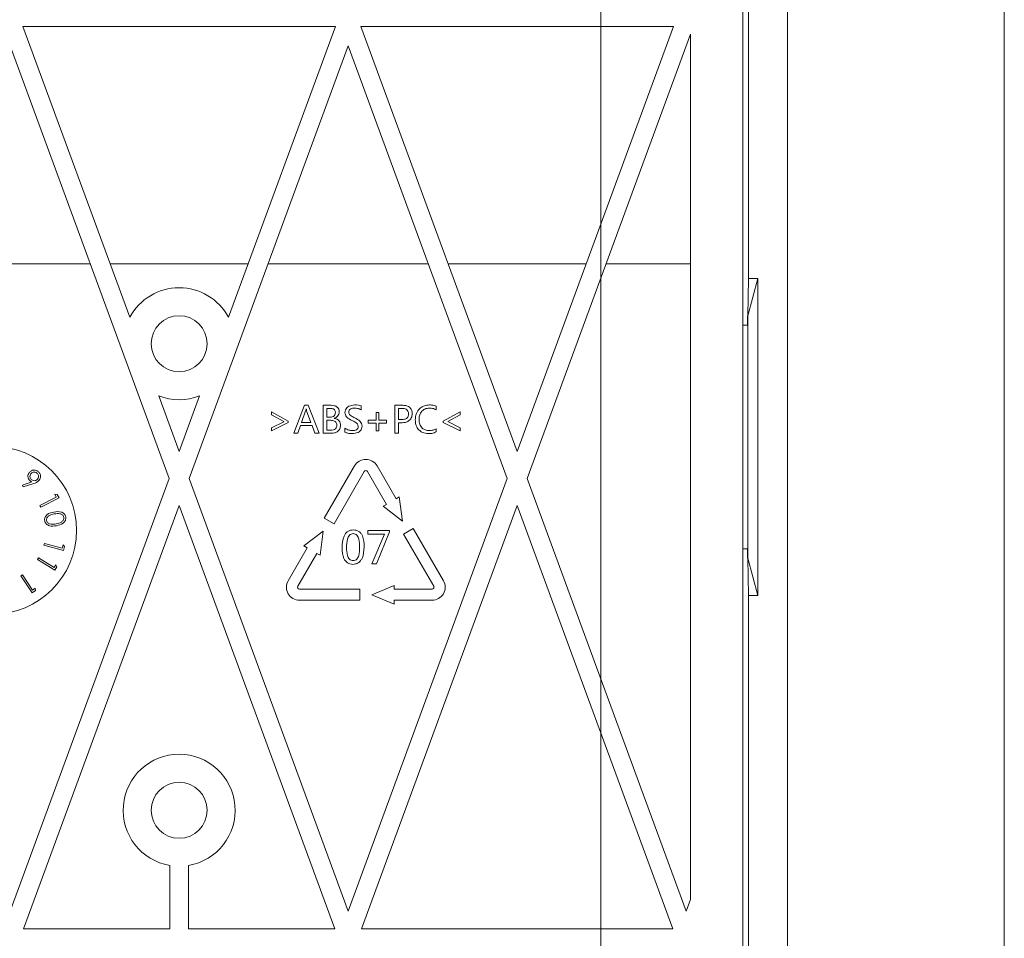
# Model space of a CAD drawing. Header units: millimetres. Extents: x -420 to 420, y -297 to 297.
# Tile 84 of 141: x 123 to 172, y -33 to 12. Entities that reach past the tile are written whole.
import ezdxf

# ---------------------------------------------------------------- set-up
doc = ezdxf.new("R2010")
doc.units = ezdxf.units.MM
doc.header["$MEASUREMENT"] = 0
doc.layers.add('layer 1', color=7, linetype='Continuous')

msp = doc.modelspace()

# ---------------------------------------------------------------- linework, layer by layer
at = {"layer": 'layer 1', "color": 7, "lineweight": 9}
for points in [[(151.9814, -132.7737), (151.9814, -132.7737), (151.9814, 34.4367), (151.9814, 34.4367)], [(161.2249, -136.4711), (161.2249, -136.4711), (161.2249, 25.2903), (161.2249, 25.2903)], [(159.0065, -135.0846), (159.0065, -135.0846), (159.0065, 23.9037), (159.0065, 23.9037)], [(159.2838, -0.5915), (159.2838, -0.5915), (159.2838, 24.2735), (159.2838, 24.2735)], [(171.9592, 21.5929), (171.9592, 21.5929), (171.9592, -133.6981), (171.9592, -133.6981)], [(138.8294, 11.8872), (138.8294, 11.8872), (123.353, 11.8872), (123.353, 11.8872)], [(123.353, 11.8872), (123.353, 11.8872), (128.6473, -2.5164), (128.6473, -2.5164)], [(138.8294, 11.8872), (138.8294, 11.8872), (133.5351, -2.5164), (133.5351, -2.5164)], [(155.5712, 11.8872), (155.5712, 11.8872), (140.0948, 11.8872), (140.0948, 11.8872)], [(147.8331, -9.1653), (147.8331, -9.1653), (140.0948, 11.8872), (140.0948, 11.8872)], [(147.8331, -9.1653), (147.8331, -9.1653), (155.5712, 11.8872), (155.5712, 11.8872)], [(148.3254, -10.5048), (148.3254, -10.5048), (156.4183, 11.5126), (156.4183, 11.5126)], [(156.4183, -31.3558), (156.4183, -31.3558), (156.4183, 11.5126), (156.4183, 11.5126)], [(122.7202, 10.9294), (122.7202, 10.9294), (130.5988, -10.5048), (130.5988, -10.5048)], [(139.4622, 10.9294), (139.4622, 10.9294), (131.5836, -10.5048), (131.5836, -10.5048)], [(147.3406, -10.5048), (147.3406, -10.5048), (139.4622, 10.9294), (139.4622, 10.9294)], [(126.6894, 0.1313), (126.6894, 0.1313), (118.7512, 0.1313), (118.7512, 0.1313)], [(134.5082, 0.1313), (134.5082, 0.1313), (127.6742, 0.1313), (127.6742, 0.1313)], [(143.4312, 0.1313), (143.4312, 0.1313), (135.4931, 0.1313), (135.4931, 0.1313)], [(151.2501, 0.1313), (151.2501, 0.1313), (144.416, 0.1313), (144.416, 0.1313)], [(156.4183, 0.1313), (156.4183, 0.1313), (152.2349, 0.1313), (152.2349, 0.1313)], [(159.2646, -2.4402), (159.2646, -2.4402), (159.2838, -0.5915), (159.2838, -0.5915)], [(159.746, -0.5915), (159.746, -0.5915), (159.2646, -2.4402), (159.2646, -2.4402)], [(159.2838, -0.5915), (159.2838, -0.5915), (159.746, -0.5915), (159.746, -0.5915)], [(159.746, -16.3055), (159.746, -16.3055), (159.746, -0.5915), (159.746, -0.5915)], [(159.2646, -2.9024), (159.2646, -2.9024), (159.0065, -2.9024), (159.0065, -2.9024)], [(159.2452, -2.4402), (159.2452, -2.4402), (159.2646, -2.4402), (159.2646, -2.4402)], [(159.2452, -2.9024), (159.2452, -2.9024), (159.2452, -2.4402), (159.2452, -2.4402)], [(159.2646, -2.4402), (159.2646, -2.4402), (159.2646, -14.4568), (159.2646, -14.4568)], [(130.0777, -6.4079), (130.7291, -6.6638), (131.4533, -6.6638), (132.1046, -6.4079)], [(130.0777, -6.4079), (130.0777, -6.4079), (131.0911, -9.1653), (131.0911, -9.1653)], [(132.1046, -6.4079), (132.1046, -6.4079), (131.0911, -9.1653), (131.0911, -9.1653)], [(135.6679, -7.3528), (135.6679, -7.3528), (135.6679, -7.1984), (135.6679, -7.1984)], [(135.6679, -7.1984), (135.6679, -7.1984), (136.4963, -7.6549), (136.4963, -7.6549)], [(136.767, -8.2637), (136.767, -8.2637), (137.2911, -6.8771), (137.2911, -6.8771)], [(137.3558, -7.1435), (137.3558, -7.1435), (137.1489, -7.7225), (137.1489, -7.7225)], [(137.2911, -6.8771), (137.2911, -6.8771), (137.4771, -6.8771), (137.4771, -6.8771)], [(137.3824, -7.0463), (137.3824, -7.0463), (137.378, -7.0463), (137.378, -7.0463)], [(137.6126, -7.7225), (137.6126, -7.7225), (137.4039, -7.1435), (137.4039, -7.1435)], [(137.4771, -6.8771), (137.4771, -6.8771), (138.0182, -8.2637), (138.0182, -8.2637)], [(138.2212, -8.2637), (138.2212, -8.2637), (138.2212, -6.8771), (138.2212, -6.8771)], [(138.2212, -6.8771), (138.2212, -6.8771), (138.6216, -6.8771), (138.6216, -6.8771)], [(138.5789, -7.0293), (138.5789, -7.0293), (138.4072, -7.0293), (138.4072, -7.0293)], [(138.4072, -7.0293), (138.4072, -7.0293), (138.4072, -7.4689), (138.4072, -7.4689)], [(140.098, -6.8982), (140.098, -6.8982), (140.098, -7.1012), (140.098, -7.1012)], [(140.8419, -7.2323), (140.8419, -7.2323), (140.9772, -7.2323), (140.9772, -7.2323)], [(140.8419, -7.6211), (140.8419, -7.6211), (140.8419, -7.2323), (140.8419, -7.2323)], [(140.9772, -7.2323), (140.9772, -7.2323), (140.9772, -7.6211), (140.9772, -7.6211)], [(141.772, -8.2637), (141.772, -8.2637), (141.772, -6.8771), (141.772, -6.8771)], [(141.772, -6.8771), (141.772, -6.8771), (142.1641, -6.8771), (142.1641, -6.8771)], [(142.1373, -7.0293), (142.1373, -7.0293), (141.958, -7.0293), (141.958, -7.0293)], [(141.958, -7.0293), (141.958, -7.0293), (141.958, -7.5874), (141.958, -7.5874)], [(143.8179, -6.9152), (143.8179, -6.9152), (143.8179, -7.1012), (143.8179, -7.1012)], [(144.1731, -7.6549), (144.1731, -7.6549), (145.0015, -7.1984), (145.0015, -7.1984)], [(145.0015, -7.1984), (145.0015, -7.1984), (145.0015, -7.3528), (145.0015, -7.3528)], [(136.2765, -7.6835), (136.2765, -7.6835), (135.6679, -7.3528), (135.6679, -7.3528)], [(135.6679, -7.9919), (135.6679, -7.9919), (136.2765, -7.6898), (136.2765, -7.6898)], [(136.4963, -7.7225), (136.4963, -7.7225), (135.6679, -8.1453), (135.6679, -8.1453)], [(136.2765, -7.6898), (136.2765, -7.6898), (136.2765, -7.6835), (136.2765, -7.6835)], [(136.4963, -7.6549), (136.4963, -7.6549), (136.4963, -7.7225), (136.4963, -7.7225)], [(137.1489, -7.7225), (137.1489, -7.7225), (137.6126, -7.7225), (137.6126, -7.7225)], [(138.4072, -7.4689), (138.4072, -7.4689), (138.5636, -7.4689), (138.5636, -7.4689)], [(138.5857, -7.6211), (138.5857, -7.6211), (138.4072, -7.6211), (138.4072, -7.6211)], [(138.4072, -7.6211), (138.4072, -7.6211), (138.4072, -8.1115), (138.4072, -8.1115)], [(138.7754, -7.5223), (138.7754, -7.5223), (138.7754, -7.526), (138.7754, -7.526)], [(140.4531, -7.7564), (140.4531, -7.7564), (140.4531, -7.6211), (140.4531, -7.6211)], [(140.4531, -7.6211), (140.4531, -7.6211), (140.8419, -7.6211), (140.8419, -7.6211)], [(140.8419, -7.7564), (140.8419, -7.7564), (140.4531, -7.7564), (140.4531, -7.7564)], [(140.8419, -8.1453), (140.8419, -8.1453), (140.8419, -7.7564), (140.8419, -7.7564)], [(140.9772, -7.6211), (140.9772, -7.6211), (141.3662, -7.6211), (141.3662, -7.6211)], [(141.3662, -7.7564), (141.3662, -7.7564), (140.9772, -7.7564), (140.9772, -7.7564)], [(140.9772, -7.7564), (140.9772, -7.7564), (140.9772, -8.1453), (140.9772, -8.1453)], [(141.3662, -7.6211), (141.3662, -7.6211), (141.3662, -7.7564), (141.3662, -7.7564)], [(141.958, -7.5874), (141.958, -7.5874), (142.1205, -7.5874), (142.1205, -7.5874)], [(141.958, -7.7396), (141.958, -7.7396), (141.958, -8.2637), (141.958, -8.2637)], [(142.1349, -7.7396), (142.1349, -7.7396), (141.958, -7.7396), (141.958, -7.7396)], [(144.1731, -7.7225), (144.1731, -7.7225), (144.1731, -7.6549), (144.1731, -7.6549)], [(145.0015, -8.1453), (145.0015, -8.1453), (144.1731, -7.7225), (144.1731, -7.7225)], [(145.0015, -7.3528), (145.0015, -7.3528), (144.3929, -7.6824), (144.3929, -7.6824)], [(144.3929, -7.6824), (144.3929, -7.6824), (144.3929, -7.6869), (144.3929, -7.6869)], [(144.3929, -7.6869), (144.3929, -7.6869), (145.0015, -7.9919), (145.0015, -7.9919)], [(135.6679, -8.1453), (135.6679, -8.1453), (135.6679, -7.9919), (135.6679, -7.9919)], [(136.9698, -8.2637), (136.9698, -8.2637), (136.767, -8.2637), (136.767, -8.2637)], [(137.1022, -7.8747), (137.1022, -7.8747), (136.9698, -8.2637), (136.9698, -8.2637)], [(137.6751, -7.8747), (137.6751, -7.8747), (137.1022, -7.8747), (137.1022, -7.8747)], [(137.8152, -8.2637), (137.8152, -8.2637), (137.6751, -7.8747), (137.6751, -7.8747)], [(138.0182, -8.2637), (138.0182, -8.2637), (137.8152, -8.2637), (137.8152, -8.2637)], [(138.6331, -8.2637), (138.6331, -8.2637), (138.2212, -8.2637), (138.2212, -8.2637)], [(138.4072, -8.1115), (138.4072, -8.1115), (138.6142, -8.1115), (138.6142, -8.1115)], [(139.3032, -8.2088), (139.3032, -8.2088), (139.3032, -8.0058), (139.3032, -8.0058)], [(140.9772, -8.1453), (140.9772, -8.1453), (140.8419, -8.1453), (140.8419, -8.1453)], [(141.958, -8.2637), (141.958, -8.2637), (141.772, -8.2637), (141.772, -8.2637)], [(143.8179, -8.0396), (143.8179, -8.0396), (143.8179, -8.1917), (143.8179, -8.1917)], [(145.0015, -7.9919), (145.0015, -7.9919), (145.0015, -8.1453), (145.0015, -8.1453)], [(139.7743, -9.8813), (139.7743, -9.8813), (138.28, -12.4695), (138.28, -12.4695)], [(138.7604, -12.7468), (138.7604, -12.7468), (140.2546, -10.1586), (140.2546, -10.1586)], [(140.4147, -10.1586), (140.4147, -10.1586), (141.3544, -11.7862), (141.3544, -11.7862)], [(141.8347, -11.5089), (141.8347, -11.5089), (140.8951, -9.8813), (140.8951, -9.8813)], [(130.5988, -10.5048), (130.5988, -10.5048), (122.7202, -31.9391), (122.7202, -31.9391)], [(123.3328, -10.83), (123.3328, -10.83), (123.8011, -10.6714), (123.8011, -10.6714)], [(131.5836, -10.5048), (131.5836, -10.5048), (139.4622, -31.9391), (139.4622, -31.9391)], [(139.4622, -31.9391), (139.4622, -31.9391), (147.3406, -10.5048), (147.3406, -10.5048)], [(156.2041, -31.9391), (156.2041, -31.9391), (148.3254, -10.5048), (148.3254, -10.5048)], [(123.3654, -10.923), (123.3654, -10.923), (123.3328, -10.83), (123.3328, -10.83)], [(123.8867, -10.7513), (123.8867, -10.7513), (123.3654, -10.923), (123.3654, -10.923)], [(124.1956, -11.8361), (124.1956, -11.8361), (125.0065, -11.4212), (125.0065, -11.4212)], [(125.1401, -11.4654), (125.1401, -11.4654), (124.2413, -11.9254), (124.2413, -11.9254)], [(125.0065, -11.4212), (125.0065, -11.4212), (124.9344, -11.28), (124.9344, -11.28)], [(124.9344, -11.28), (124.9344, -11.28), (125.0499, -11.2889), (125.0499, -11.2889)], [(125.0499, -11.2889), (125.0499, -11.2889), (125.1401, -11.4654), (125.1401, -11.4654)], [(141.9948, -11.4164), (141.9948, -11.4164), (141.8347, -11.5089), (141.8347, -11.5089)], [(142.1491, -12.6081), (142.1491, -12.6081), (141.9948, -11.4164), (141.9948, -11.4164)], [(131.0911, -11.8446), (131.0911, -11.8446), (123.3826, -32.8166), (123.3826, -32.8166)], [(124.2413, -11.9254), (124.2413, -11.9254), (124.1956, -11.8361), (124.1956, -11.8361)], [(131.0911, -11.8446), (131.0911, -11.8446), (138.7998, -32.8166), (138.7998, -32.8166)], [(140.1244, -32.8166), (140.1244, -32.8166), (147.8331, -11.8446), (147.8331, -11.8446)], [(141.3544, -11.7862), (141.3544, -11.7862), (141.1943, -11.8786), (141.1943, -11.8786)], [(141.1943, -11.8786), (141.1943, -11.8786), (142.1491, -12.6081), (142.1491, -12.6081)], [(155.5417, -32.8166), (155.5417, -32.8166), (147.8331, -11.8446), (147.8331, -11.8446)], [(138.28, -12.4695), (138.28, -12.4695), (138.7604, -12.7468), (138.7604, -12.7468)], [(138.2267, -13.1165), (138.2267, -13.1165), (137.2719, -13.846), (137.2719, -13.846)], [(138.0724, -14.3082), (138.0724, -14.3082), (138.2267, -13.1165), (138.2267, -13.1165)], [(140.4361, -13.2529), (140.4361, -13.2529), (140.4361, -13.0703), (140.4361, -13.0703)], [(140.4361, -13.0703), (140.4361, -13.0703), (141.5115, -13.0703), (141.5115, -13.0703)], [(141.5115, -13.1407), (141.5115, -13.1407), (140.8622, -14.7341), (140.8622, -14.7341)], [(141.5115, -13.0703), (141.5115, -13.0703), (141.5115, -13.1407), (141.5115, -13.1407)], [(142.6828, -12.9778), (142.6828, -12.9778), (142.2025, -13.2552), (142.2025, -13.2552)], [(144.1771, -15.566), (144.1771, -15.566), (142.6828, -12.9778), (142.6828, -12.9778)], [(141.268, -13.2529), (141.268, -13.2529), (140.4361, -13.2529), (140.4361, -13.2529)], [(140.6391, -14.7341), (140.6391, -14.7341), (141.268, -13.2529), (141.268, -13.2529)], [(142.2025, -13.2552), (142.2025, -13.2552), (143.6969, -15.8433), (143.6969, -15.8433)], [(124.3946, -13.812), (124.3946, -13.812), (124.4201, -13.7153), (124.4201, -13.7153)], [(125.3685, -14.0693), (125.3685, -14.0693), (124.3946, -13.812), (124.3946, -13.812)], [(124.4201, -13.7153), (124.4201, -13.7153), (125.2986, -13.9475), (125.2986, -13.9475)], [(125.2986, -13.9475), (125.2986, -13.9475), (125.3391, -13.7946), (125.3391, -13.7946)], [(125.3391, -13.7946), (125.3391, -13.7946), (125.4189, -13.8782), (125.4189, -13.8782)], [(125.4189, -13.8782), (125.4189, -13.8782), (125.3685, -14.0693), (125.3685, -14.0693)], [(137.432, -13.9384), (137.432, -13.9384), (136.4923, -15.566), (136.4923, -15.566)], [(137.2719, -13.846), (137.2719, -13.846), (137.432, -13.9384), (137.432, -13.9384)], [(159.2646, -13.9946), (159.2646, -13.9946), (159.0065, -13.9946), (159.0065, -13.9946)], [(159.2452, -14.4568), (159.2452, -14.4568), (159.2452, -13.9946), (159.2452, -13.9946)], [(124.0727, -14.5156), (124.0727, -14.5156), (124.125, -14.4302), (124.125, -14.4302)], [(124.934, -15.0434), (124.934, -15.0434), (124.0727, -14.5156), (124.0727, -14.5156)], [(124.125, -14.4302), (124.125, -14.4302), (124.902, -14.906), (124.902, -14.906)], [(136.9726, -15.8433), (136.9726, -15.8433), (137.9123, -14.2157), (137.9123, -14.2157)], [(137.9123, -14.2157), (137.9123, -14.2157), (138.0724, -14.3082), (138.0724, -14.3082)], [(159.2646, -14.4568), (159.2646, -14.4568), (159.2452, -14.4568), (159.2452, -14.4568)], [(159.2838, -16.3055), (159.2838, -16.3055), (159.2646, -14.4568), (159.2646, -14.4568)], [(159.2646, -14.4568), (159.2646, -14.4568), (159.746, -16.3055), (159.746, -16.3055)], [(124.902, -14.906), (124.902, -14.906), (124.9848, -14.7709), (124.9848, -14.7709)], [(125.0377, -14.8741), (125.0377, -14.8741), (124.934, -15.0434), (124.934, -15.0434)], [(124.9848, -14.7709), (124.9848, -14.7709), (125.0377, -14.8741), (125.0377, -14.8741)], [(140.8622, -14.7341), (140.8622, -14.7341), (140.6391, -14.7341), (140.6391, -14.7341)], [(123.2504, -15.322), (123.2504, -15.322), (123.3341, -15.2669), (123.3341, -15.2669)], [(123.8059, -16.1646), (123.8059, -16.1646), (123.2504, -15.322), (123.2504, -15.322)], [(123.3341, -15.2669), (123.3341, -15.2669), (123.8353, -16.0271), (123.8353, -16.0271)], [(123.9716, -16.0556), (123.9716, -16.0556), (123.8059, -16.1646), (123.8059, -16.1646)], [(123.8353, -16.0271), (123.8353, -16.0271), (123.9677, -15.9397), (123.9677, -15.9397)], [(123.9677, -15.9397), (123.9677, -15.9397), (123.9716, -16.0556), (123.9716, -16.0556)], [(140.0412, -15.982), (140.0412, -15.982), (137.0526, -15.982), (137.0526, -15.982)], [(140.0412, -16.5366), (140.0412, -16.5366), (140.0412, -15.982), (140.0412, -15.982)], [(141.7374, -15.7971), (141.7374, -15.7971), (140.6282, -16.2593), (140.6282, -16.2593)], [(141.7374, -15.982), (141.7374, -15.982), (141.7374, -15.7971), (141.7374, -15.7971)], [(143.6168, -15.982), (143.6168, -15.982), (141.7374, -15.982), (141.7374, -15.982)], [(137.0526, -16.5366), (137.0526, -16.5366), (140.0412, -16.5366), (140.0412, -16.5366)], [(140.6282, -16.2593), (140.6282, -16.2593), (141.7374, -16.7215), (141.7374, -16.7215)], [(141.7374, -16.5366), (141.7374, -16.5366), (143.6168, -16.5366), (143.6168, -16.5366)], [(141.7374, -16.7215), (141.7374, -16.7215), (141.7374, -16.5366), (141.7374, -16.5366)], [(159.2838, -94.8753), (159.2838, -94.8753), (159.2838, -16.3055), (159.2838, -16.3055)], [(159.746, -16.3055), (159.746, -16.3055), (159.2838, -16.3055), (159.2838, -16.3055)], [(130.6289, -32.8166), (130.6289, -32.8166), (130.6289, -29.6698), (130.6289, -29.6698)], [(131.5533, -32.8166), (131.5533, -32.8166), (131.5533, -29.6698), (131.5533, -29.6698)], [(156.4183, -31.3558), (156.4183, -31.3558), (156.2041, -31.9391), (156.2041, -31.9391)], [(130.6289, -32.8166), (130.6289, -32.8166), (123.3826, -32.8166), (123.3826, -32.8166)], [(138.7998, -32.8166), (138.7998, -32.8166), (131.5533, -32.8166), (131.5533, -32.8166)], [(155.5417, -32.8166), (155.5417, -32.8166), (140.1244, -32.8166), (140.1244, -32.8166)]]:
    msp.add_open_spline(points, degree=3, dxfattribs=at)
for points, knots in [([(133.5351, -2.5164), (133.0522, -1.6157), (132.1131, -1.0537), (131.0911, -1.0537), (131.0911, -1.0537), (130.0693, -1.0537), (129.1302, -1.6157), (128.6473, -2.5164)], [0, 0, 0, 0, 0.3333333, 0.3333333, 0.3333333, 0.3333333, 1, 1, 1, 1]), ([(132.4776, -3.8268), (132.4776, -3.061), (131.857, -2.4402), (131.0911, -2.4402), (131.0911, -2.4402), (130.3254, -2.4402), (129.7046, -3.061), (129.7046, -3.8268), (129.7046, -3.8268), (129.7046, -4.5925), (130.3254, -5.2133), (131.0911, -5.2133), (131.0911, -5.2133), (131.857, -5.2133), (132.4776, -4.5925), (132.4776, -3.8268)], [0, 0, 0, 0, 0.2, 0.2, 0.2, 0.2, 0.4, 0.4, 0.4, 0.4, 0.6, 0.6, 0.6, 0.6, 1, 1, 1, 1]), ([(137.378, -7.0463), (137.3752, -7.0648), (137.3723, -7.0831), (137.3678, -7.1012), (137.3678, -7.1012), (137.3645, -7.1154), (137.3602, -7.1295), (137.3558, -7.1435)], [0, 0, 0, 0, 0.3333333, 0.3333333, 0.3333333, 0.3333333, 1, 1, 1, 1]), ([(137.4039, -7.1435), (137.3991, -7.1254), (137.3943, -7.1075), (137.3904, -7.0894), (137.3904, -7.0894), (137.3874, -7.0751), (137.385, -7.0607), (137.3824, -7.0463)], [0, 0, 0, 0, 0.3333333, 0.3333333, 0.3333333, 0.3333333, 1, 1, 1, 1]), ([(138.5636, -7.4689), (138.6016, -7.4665), (138.6399, -7.4643), (138.676, -7.4526), (138.676, -7.4526), (138.7116, -7.4412), (138.7455, -7.4205), (138.7715, -7.3926), (138.7715, -7.3926), (138.7921, -7.3706), (138.8078, -7.3441), (138.8166, -7.316), (138.8166, -7.316), (138.8257, -7.2877), (138.8277, -7.2578), (138.8298, -7.2278)], [0, 0, 0, 0, 0.2, 0.2, 0.2, 0.2, 0.4, 0.4, 0.4, 0.4, 0.6, 0.6, 0.6, 0.6, 1, 1, 1, 1]), ([(138.8298, -7.2278), (138.8285, -7.2049), (138.8272, -7.1822), (138.8211, -7.1602), (138.8211, -7.1602), (138.815, -7.1385), (138.8041, -7.1177), (138.7893, -7.1005), (138.7893, -7.1005), (138.7745, -7.0831), (138.7556, -7.0692), (138.7355, -7.0592), (138.7355, -7.0592), (138.6882, -7.0354), (138.6334, -7.0324), (138.5789, -7.0293)], [0, 0, 0, 0, 0.2, 0.2, 0.2, 0.2, 0.4, 0.4, 0.4, 0.4, 0.6, 0.6, 0.6, 0.6, 1, 1, 1, 1]), ([(138.6216, -6.8771), (138.675, -6.8803), (138.7283, -6.8836), (138.7793, -6.898), (138.7793, -6.898), (138.8301, -6.9123), (138.8784, -6.9376), (138.9187, -6.9731), (138.9187, -6.9731), (138.9503, -7.0012), (138.9769, -7.0354), (138.9923, -7.0735), (138.9923, -7.0735), (139.0076, -7.1115), (139.0117, -7.1537), (139.0158, -7.1959)], [0, 0, 0, 0, 0.2, 0.2, 0.2, 0.2, 0.4, 0.4, 0.4, 0.4, 0.6, 0.6, 0.6, 0.6, 1, 1, 1, 1]), ([(139.0158, -7.1959), (139.0121, -7.2363), (139.0084, -7.2768), (138.9958, -7.3153), (138.9958, -7.3153), (138.9832, -7.3539), (138.9618, -7.3905), (138.9342, -7.4197), (138.9342, -7.4197), (138.8913, -7.4656), (138.8333, -7.494), (138.7754, -7.5223)], [0, 0, 0, 0, 0.25, 0.25, 0.25, 0.25, 0.5, 0.5, 0.5, 0.5, 1, 1, 1, 1]), ([(139.3032, -7.2323), (139.3071, -7.1892), (139.311, -7.1459), (139.3256, -7.1062), (139.3256, -7.1062), (139.3404, -7.0666), (139.3657, -7.0302), (139.3962, -6.9997), (139.3962, -6.9997), (139.4267, -6.9688), (139.4624, -6.9439), (139.5003, -6.925), (139.5003, -6.925), (139.5894, -6.8808), (139.6915, -6.8705), (139.7937, -6.8603)], [0, 0, 0, 0, 0.2, 0.2, 0.2, 0.2, 0.4, 0.4, 0.4, 0.4, 0.6, 0.6, 0.6, 0.6, 1, 1, 1, 1]), ([(139.6423, -7.6257), (139.5482, -7.5789), (139.4541, -7.5323), (139.3862, -7.4549), (139.3862, -7.4549), (139.3596, -7.4243), (139.3369, -7.3892), (139.3237, -7.3513), (139.3237, -7.3513), (139.3106, -7.3134), (139.3069, -7.2729), (139.3032, -7.2323)], [0, 0, 0, 0, 0.25, 0.25, 0.25, 0.25, 0.5, 0.5, 0.5, 0.5, 1, 1, 1, 1]), ([(139.7789, -7.0125), (139.7122, -7.018), (139.6454, -7.0237), (139.5879, -7.0548), (139.5879, -7.0548), (139.5593, -7.0705), (139.5328, -7.0923), (139.5149, -7.1201), (139.5149, -7.1201), (139.506, -7.1339), (139.4992, -7.1493), (139.4953, -7.1652), (139.4953, -7.1652), (139.4914, -7.1811), (139.4903, -7.1975), (139.4892, -7.214)], [0, 0, 0, 0, 0.2, 0.2, 0.2, 0.2, 0.4, 0.4, 0.4, 0.4, 0.6, 0.6, 0.6, 0.6, 1, 1, 1, 1]), ([(139.4892, -7.214), (139.496, -7.255), (139.5029, -7.2959), (139.524, -7.3278), (139.524, -7.3278), (139.5452, -7.3602), (139.5813, -7.3833), (139.6168, -7.4046), (139.6168, -7.4046), (139.673, -7.438), (139.7284, -7.4667), (139.7839, -7.4953)], [0, 0, 0, 0, 0.25, 0.25, 0.25, 0.25, 0.5, 0.5, 0.5, 0.5, 1, 1, 1, 1]), ([(140.098, -7.1012), (140.042, -7.0714), (139.986, -7.0417), (139.9259, -7.0272), (139.9259, -7.0272), (139.8785, -7.016), (139.8286, -7.0141), (139.7789, -7.0125)], [0, 0, 0, 0, 0.3333333, 0.3333333, 0.3333333, 0.3333333, 1, 1, 1, 1]), ([(139.7937, -6.8603), (139.8514, -6.8603), (139.9092, -6.8605), (139.966, -6.8688), (139.966, -6.8688), (140.0104, -6.8753), (140.0542, -6.8867), (140.098, -6.8982)], [0, 0, 0, 0, 0.3333333, 0.3333333, 0.3333333, 0.3333333, 1, 1, 1, 1]), ([(142.1205, -7.5874), (142.1671, -7.585), (142.2136, -7.5828), (142.2582, -7.57), (142.2582, -7.57), (142.3026, -7.5573), (142.3451, -7.5342), (142.3774, -7.5007), (142.3774, -7.5007), (142.4029, -7.4744), (142.422, -7.4419), (142.4329, -7.4073), (142.4329, -7.4073), (142.4436, -7.3726), (142.446, -7.336), (142.4482, -7.2994)], [0, 0, 0, 0, 0.2, 0.2, 0.2, 0.2, 0.4, 0.4, 0.4, 0.4, 0.6, 0.6, 0.6, 0.6, 1, 1, 1, 1]), ([(142.6342, -7.2922), (142.6263, -7.3633), (142.6183, -7.4343), (142.5887, -7.4968), (142.5887, -7.4968), (142.5593, -7.5593), (142.5085, -7.6129), (142.4501, -7.6538), (142.4501, -7.6538), (142.4039, -7.6859), (142.353, -7.7098), (142.2998, -7.7227), (142.2998, -7.7227), (142.2464, -7.7359), (142.1907, -7.7377), (142.1349, -7.7396)], [0, 0, 0, 0, 0.2, 0.2, 0.2, 0.2, 0.4, 0.4, 0.4, 0.4, 0.6, 0.6, 0.6, 0.6, 1, 1, 1, 1]), ([(142.4482, -7.2994), (142.4453, -7.2548), (142.4421, -7.2103), (142.4244, -7.1703), (142.4244, -7.1703), (142.4066, -7.1308), (142.3748, -7.0958), (142.3379, -7.0735), (142.3379, -7.0735), (142.2795, -7.038), (142.2083, -7.0337), (142.1373, -7.0293)], [0, 0, 0, 0, 0.25, 0.25, 0.25, 0.25, 0.5, 0.5, 0.5, 0.5, 1, 1, 1, 1]), ([(142.1641, -6.8771), (142.2306, -6.881), (142.2974, -6.8847), (142.3612, -6.9038), (142.3612, -6.9038), (142.4246, -6.9226), (142.485, -6.9563), (142.5314, -7.0041), (142.5314, -7.0041), (142.568, -7.0419), (142.5958, -7.0883), (142.6115, -7.1376), (142.6115, -7.1376), (142.6272, -7.1872), (142.6307, -7.2397), (142.6342, -7.2922)], [0, 0, 0, 0, 0.2, 0.2, 0.2, 0.2, 0.4, 0.4, 0.4, 0.4, 0.6, 0.6, 0.6, 0.6, 1, 1, 1, 1]), ([(142.7866, -7.5966), (142.7954, -7.4889), (142.8045, -7.3813), (142.842, -7.2826), (142.842, -7.2826), (142.8795, -7.1842), (142.9454, -7.0947), (143.0267, -7.0241), (143.0267, -7.0241), (143.0908, -6.9683), (143.1646, -6.9243), (143.2437, -6.8989), (143.2437, -6.8989), (143.3229, -6.8736), (143.4072, -6.867), (143.4916, -6.8603)], [0, 0, 0, 0, 0.2, 0.2, 0.2, 0.2, 0.4, 0.4, 0.4, 0.4, 0.6, 0.6, 0.6, 0.6, 1, 1, 1, 1]), ([(143.4933, -7.0125), (143.4112, -7.0213), (143.3293, -7.0302), (143.2567, -7.0635), (143.2567, -7.0635), (143.184, -7.0968), (143.1204, -7.1541), (143.0737, -7.2214), (143.0737, -7.2214), (143.0365, -7.2744), (143.0099, -7.3336), (142.9949, -7.3951), (142.9949, -7.3951), (142.9797, -7.4569), (142.976, -7.521), (142.9725, -7.5852)], [0, 0, 0, 0, 0.2, 0.2, 0.2, 0.2, 0.4, 0.4, 0.4, 0.4, 0.6, 0.6, 0.6, 0.6, 1, 1, 1, 1]), ([(143.4916, -6.8603), (143.5541, -6.8618), (143.6166, -6.8633), (143.6773, -6.8749), (143.6773, -6.8749), (143.725, -6.8842), (143.7714, -6.8997), (143.8179, -6.9152)], [0, 0, 0, 0, 0.3333333, 0.3333333, 0.3333333, 0.3333333, 1, 1, 1, 1]), ([(143.8179, -7.1012), (143.7604, -7.0725), (143.703, -7.0439), (143.6419, -7.0293), (143.6419, -7.0293), (143.5939, -7.0178), (143.5436, -7.015), (143.4933, -7.0125)], [0, 0, 0, 0, 0.3333333, 0.3333333, 0.3333333, 0.3333333, 1, 1, 1, 1]), ([(138.8974, -7.8627), (138.8958, -7.8346), (138.8941, -7.8065), (138.8863, -7.7795), (138.8863, -7.7795), (138.8786, -7.7529), (138.8647, -7.7274), (138.846, -7.7065), (138.846, -7.7065), (138.8276, -7.6854), (138.8039, -7.6689), (138.7789, -7.6567), (138.7789, -7.6567), (138.7201, -7.6284), (138.6529, -7.6247), (138.5857, -7.6211)], [0, 0, 0, 0, 0.2, 0.2, 0.2, 0.2, 0.4, 0.4, 0.4, 0.4, 0.6, 0.6, 0.6, 0.6, 1, 1, 1, 1]), ([(138.7754, -7.526), (138.822, -7.5355), (138.8686, -7.5447), (138.9106, -7.5652), (138.9106, -7.5652), (138.9523, -7.5857), (138.9895, -7.6174), (139.0183, -7.6551), (139.0183, -7.6551), (139.0409, -7.6848), (139.0585, -7.7183), (139.0684, -7.7536), (139.0684, -7.7536), (139.0784, -7.7891), (139.0808, -7.8263), (139.0834, -7.8634)], [0, 0, 0, 0, 0.2, 0.2, 0.2, 0.2, 0.4, 0.4, 0.4, 0.4, 0.6, 0.6, 0.6, 0.6, 1, 1, 1, 1]), ([(139.9627, -7.9215), (139.9532, -7.8788), (139.9438, -7.8359), (139.9207, -7.802), (139.9207, -7.802), (139.897, -7.7678), (139.8595, -7.7427), (139.8218, -7.7201), (139.8218, -7.7201), (139.7621, -7.6845), (139.7022, -7.6551), (139.6423, -7.6257)], [0, 0, 0, 0, 0.25, 0.25, 0.25, 0.25, 0.5, 0.5, 0.5, 0.5, 1, 1, 1, 1]), ([(139.7839, -7.4953), (139.8821, -7.5449), (139.9804, -7.5944), (140.0547, -7.6743), (140.0547, -7.6743), (140.0837, -7.7057), (140.1093, -7.7418), (140.1242, -7.7811), (140.1242, -7.7811), (140.1394, -7.8205), (140.144, -7.8634), (140.1486, -7.9063)], [0, 0, 0, 0, 0.25, 0.25, 0.25, 0.25, 0.5, 0.5, 0.5, 0.5, 1, 1, 1, 1]), ([(143.4364, -8.2807), (143.3364, -8.2714), (143.2362, -8.262), (143.1461, -8.2237), (143.1461, -8.2237), (143.0563, -8.1855), (142.9766, -8.1182), (142.9171, -8.0379), (142.9171, -8.0379), (142.8699, -7.9745), (142.8355, -7.903), (142.8158, -7.8281), (142.8158, -7.8281), (142.7962, -7.7532), (142.7914, -7.6748), (142.7866, -7.5966)], [0, 0, 0, 0, 0.2, 0.2, 0.2, 0.2, 0.4, 0.4, 0.4, 0.4, 0.6, 0.6, 0.6, 0.6, 1, 1, 1, 1]), ([(142.9725, -7.5852), (142.9777, -7.6626), (142.9831, -7.7399), (143.0073, -7.8122), (143.0073, -7.8122), (143.0315, -7.8843), (143.0746, -7.9514), (143.1308, -8.0048), (143.1308, -8.0048), (143.175, -8.0468), (143.2275, -8.0803), (143.2839, -8.0995), (143.2839, -8.0995), (143.3406, -8.1187), (143.4012, -8.1235), (143.4621, -8.1283)], [0, 0, 0, 0, 0.2, 0.2, 0.2, 0.2, 0.4, 0.4, 0.4, 0.4, 0.6, 0.6, 0.6, 0.6, 1, 1, 1, 1]), ([(138.6142, -8.1115), (138.6543, -8.1093), (138.6944, -8.1071), (138.7327, -8.0956), (138.7327, -8.0956), (138.7706, -8.0843), (138.8067, -8.0638), (138.8348, -8.0352), (138.8348, -8.0352), (138.8568, -8.0126), (138.8738, -7.9849), (138.8834, -7.9553), (138.8834, -7.9553), (138.893, -7.9257), (138.8952, -7.8941), (138.8974, -7.8627)], [0, 0, 0, 0, 0.2, 0.2, 0.2, 0.2, 0.4, 0.4, 0.4, 0.4, 0.6, 0.6, 0.6, 0.6, 1, 1, 1, 1]), ([(139.0834, -7.8634), (139.076, -7.927), (139.0686, -7.9908), (139.0418, -8.0463), (139.0418, -8.0463), (139.0148, -8.1019), (138.9682, -8.1492), (138.9154, -8.1849), (138.9154, -8.1849), (138.8738, -8.213), (138.8279, -8.2339), (138.7804, -8.2457), (138.7804, -8.2457), (138.7325, -8.2577), (138.6828, -8.2607), (138.6331, -8.2637)], [0, 0, 0, 0, 0.2, 0.2, 0.2, 0.2, 0.4, 0.4, 0.4, 0.4, 0.6, 0.6, 0.6, 0.6, 1, 1, 1, 1]), ([(139.3032, -8.0058), (139.3674, -8.044), (139.4313, -8.0823), (139.501, -8.1026), (139.501, -8.1026), (139.5559, -8.1187), (139.6144, -8.1235), (139.673, -8.1283)], [0, 0, 0, 0, 0.3333333, 0.3333333, 0.3333333, 0.3333333, 1, 1, 1, 1]), ([(139.6523, -8.2807), (139.585, -8.277), (139.5175, -8.2733), (139.4526, -8.2583), (139.4526, -8.2583), (139.4018, -8.2465), (139.3526, -8.2276), (139.3032, -8.2088)], [0, 0, 0, 0, 0.3333333, 0.3333333, 0.3333333, 0.3333333, 1, 1, 1, 1]), ([(140.1486, -7.9063), (140.1455, -7.9501), (140.1422, -7.9941), (140.1285, -8.0353), (140.1285, -8.0353), (140.1148, -8.0764), (140.0906, -8.1148), (140.0603, -8.1465), (140.0603, -8.1465), (140.0298, -8.1783), (139.9928, -8.2036), (139.9536, -8.2221), (139.9536, -8.2221), (139.8615, -8.2659), (139.7569, -8.2733), (139.6523, -8.2807)], [0, 0, 0, 0, 0.2, 0.2, 0.2, 0.2, 0.4, 0.4, 0.4, 0.4, 0.6, 0.6, 0.6, 0.6, 1, 1, 1, 1]), ([(139.673, -8.1283), (139.7421, -8.125), (139.8114, -8.1215), (139.8697, -8.0895), (139.8697, -8.0895), (139.8843, -8.0814), (139.8983, -8.0716), (139.9105, -8.0597), (139.9105, -8.0597), (139.9227, -8.0481), (139.9333, -8.0344), (139.9408, -8.0194), (139.9408, -8.0194), (139.956, -7.9899), (139.9593, -7.9557), (139.9627, -7.9215)], [0, 0, 0, 0, 0.2, 0.2, 0.2, 0.2, 0.4, 0.4, 0.4, 0.4, 0.6, 0.6, 0.6, 0.6, 1, 1, 1, 1]), ([(143.8179, -8.1917), (143.7497, -8.2217), (143.6815, -8.2516), (143.61, -8.2661), (143.61, -8.2661), (143.5536, -8.2773), (143.495, -8.279), (143.4364, -8.2807)], [0, 0, 0, 0, 0.3333333, 0.3333333, 0.3333333, 0.3333333, 1, 1, 1, 1]), ([(143.4621, -8.1283), (143.5319, -8.1248), (143.6018, -8.1211), (143.6676, -8.1025), (143.6676, -8.1025), (143.7194, -8.0878), (143.7688, -8.0636), (143.8179, -8.0396)], [0, 0, 0, 0, 0.3333333, 0.3333333, 0.3333333, 0.3333333, 1, 1, 1, 1]), ([(126.0072, -13.0703), (126.0072, -10.7731), (124.145, -8.9107), (121.8476, -8.9107), (121.8476, -8.9107), (119.5504, -8.9107), (117.688, -10.7731), (117.688, -13.0703), (117.688, -13.0703), (117.688, -15.3675), (119.5504, -17.2299), (121.8476, -17.2299), (121.8476, -17.2299), (124.145, -17.2299), (126.0072, -15.3677), (126.0072, -13.0703)], [0, 0, 0, 0, 0.2, 0.2, 0.2, 0.2, 0.4, 0.4, 0.4, 0.4, 0.6, 0.6, 0.6, 0.6, 1, 1, 1, 1]), ([(140.8951, -9.8813), (140.7794, -9.6811), (140.5659, -9.5578), (140.3346, -9.5578), (140.3346, -9.5578), (140.1035, -9.5578), (139.89, -9.6811), (139.7743, -9.8813)], [0, 0, 0, 0, 0.3333333, 0.3333333, 0.3333333, 0.3333333, 1, 1, 1, 1]), ([(123.7091, -10.6222), (123.6782, -10.5914), (123.6471, -10.5605), (123.6275, -10.523), (123.6275, -10.523), (123.6079, -10.4852), (123.5996, -10.4411), (123.5996, -10.3972), (123.5996, -10.3972), (123.5996, -10.3629), (123.605, -10.3287), (123.617, -10.2974), (123.617, -10.2974), (123.629, -10.266), (123.6479, -10.2375), (123.6667, -10.209)], [0, 0, 0, 0, 0.2, 0.2, 0.2, 0.2, 0.4, 0.4, 0.4, 0.4, 0.6, 0.6, 0.6, 0.6, 1, 1, 1, 1]), ([(123.6667, -10.209), (123.6991, -10.1756), (123.7316, -10.1423), (123.7714, -10.1207), (123.7714, -10.1207), (123.8109, -10.0989), (123.8579, -10.0889), (123.9043, -10.0883), (123.9043, -10.0883), (123.9409, -10.0878), (123.9773, -10.0931), (124.0108, -10.1057), (124.0108, -10.1057), (124.0444, -10.1181), (124.0751, -10.1375), (124.1058, -10.1571)], [0, 0, 0, 0, 0.2, 0.2, 0.2, 0.2, 0.4, 0.4, 0.4, 0.4, 0.6, 0.6, 0.6, 0.6, 1, 1, 1, 1]), ([(124.0418, -10.2325), (124.015, -10.2163), (123.988, -10.2), (123.9584, -10.1924), (123.9584, -10.1924), (123.9289, -10.1848), (123.8965, -10.1861), (123.8658, -10.1928), (123.8658, -10.1928), (123.8416, -10.198), (123.8183, -10.2066), (123.7982, -10.22), (123.7982, -10.22), (123.778, -10.2335), (123.7612, -10.2514), (123.7446, -10.2695)], [0, 0, 0, 0, 0.2, 0.2, 0.2, 0.2, 0.4, 0.4, 0.4, 0.4, 0.6, 0.6, 0.6, 0.6, 1, 1, 1, 1]), ([(124.0794, -10.5302), (124.0956, -10.5032), (124.1121, -10.4764), (124.1197, -10.4466), (124.1197, -10.4466), (124.1272, -10.417), (124.1259, -10.3847), (124.1191, -10.354), (124.1191, -10.354), (124.1137, -10.3296), (124.1051, -10.3063), (124.0916, -10.2863), (124.0916, -10.2863), (124.0781, -10.2662), (124.0599, -10.2494), (124.0418, -10.2325)], [0, 0, 0, 0, 0.2, 0.2, 0.2, 0.2, 0.4, 0.4, 0.4, 0.4, 0.6, 0.6, 0.6, 0.6, 1, 1, 1, 1]), ([(124.1058, -10.1571), (124.1381, -10.1891), (124.1707, -10.2213), (124.1921, -10.2603), (124.1921, -10.2603), (124.2136, -10.2993), (124.2241, -10.3451), (124.225, -10.3908), (124.225, -10.3908), (124.2258, -10.4266), (124.2204, -10.4625), (124.2082, -10.4954), (124.2082, -10.4954), (124.196, -10.5285), (124.177, -10.5586), (124.1579, -10.5888)], [0, 0, 0, 0, 0.2, 0.2, 0.2, 0.2, 0.4, 0.4, 0.4, 0.4, 0.6, 0.6, 0.6, 0.6, 1, 1, 1, 1]), ([(140.4147, -10.1586), (140.3982, -10.1299), (140.3677, -10.1124), (140.3346, -10.1124), (140.3346, -10.1124), (140.3017, -10.1124), (140.2712, -10.1299), (140.2546, -10.1586)], [0, 0, 0, 0, 0.3333333, 0.3333333, 0.3333333, 0.3333333, 1, 1, 1, 1]), ([(123.7446, -10.2695), (123.7283, -10.2965), (123.712, -10.3233), (123.7044, -10.3529), (123.7044, -10.3529), (123.6969, -10.3825), (123.6982, -10.4148), (123.7048, -10.4455), (123.7048, -10.4455), (123.7102, -10.4697), (123.7189, -10.4932), (123.7324, -10.5132), (123.7324, -10.5132), (123.7457, -10.5333), (123.7638, -10.5501), (123.7817, -10.5668)], [0, 0, 0, 0, 0.2, 0.2, 0.2, 0.2, 0.4, 0.4, 0.4, 0.4, 0.6, 0.6, 0.6, 0.6, 1, 1, 1, 1]), ([(123.8011, -10.6714), (123.7828, -10.6642), (123.7645, -10.657), (123.7475, -10.6476), (123.7475, -10.6476), (123.7342, -10.64), (123.7216, -10.6311), (123.7091, -10.6222)], [0, 0, 0, 0, 0.3333333, 0.3333333, 0.3333333, 0.3333333, 1, 1, 1, 1]), ([(123.7817, -10.5668), (123.8087, -10.5832), (123.8355, -10.5997), (123.8651, -10.6073), (123.8651, -10.6073), (123.8949, -10.6148), (123.927, -10.6135), (123.9579, -10.6069), (123.9579, -10.6069), (123.9821, -10.6017), (124.0056, -10.593), (124.0257, -10.5797), (124.0257, -10.5797), (124.0457, -10.5664), (124.0625, -10.5483), (124.0794, -10.5302)], [0, 0, 0, 0, 0.2, 0.2, 0.2, 0.2, 0.4, 0.4, 0.4, 0.4, 0.6, 0.6, 0.6, 0.6, 1, 1, 1, 1]), ([(124.1579, -10.5888), (124.1136, -10.6296), (124.0692, -10.6705), (124.0178, -10.699), (124.0178, -10.699), (123.9769, -10.7215), (123.9318, -10.7363), (123.8867, -10.7513)], [0, 0, 0, 0, 0.3333333, 0.3333333, 0.3333333, 0.3333333, 1, 1, 1, 1]), ([(124.4308, -12.5941), (124.4278, -12.5647), (124.4249, -12.5351), (124.4275, -12.5061), (124.4275, -12.5061), (124.4301, -12.4769), (124.4382, -12.448), (124.4504, -12.421), (124.4504, -12.421), (124.4748, -12.3674), (124.5155, -12.3216), (124.5622, -12.2866), (124.5622, -12.2866), (124.6558, -12.2166), (124.7735, -12.1912), (124.8911, -12.1659)], [0, 0, 0, 0, 0.2, 0.2, 0.2, 0.2, 0.4, 0.4, 0.4, 0.4, 0.6, 0.6, 0.6, 0.6, 1, 1, 1, 1]), ([(124.8911, -12.1659), (125.0105, -12.1476), (125.13, -12.1295), (125.242, -12.1624), (125.242, -12.1624), (125.2978, -12.1788), (125.352, -12.2079), (125.3936, -12.2495), (125.3936, -12.2495), (125.4147, -12.2705), (125.4326, -12.2946), (125.4452, -12.321), (125.4452, -12.321), (125.4579, -12.3474), (125.4657, -12.3759), (125.4733, -12.4046)], [0, 0, 0, 0, 0.2, 0.2, 0.2, 0.2, 0.4, 0.4, 0.4, 0.4, 0.6, 0.6, 0.6, 0.6, 1, 1, 1, 1]), ([(125.0144, -12.8433), (124.8941, -12.8595), (124.7737, -12.8756), (124.6617, -12.8407), (124.6617, -12.8407), (124.6059, -12.8231), (124.5519, -12.7928), (124.5105, -12.7505), (124.5105, -12.7505), (124.4894, -12.7292), (124.4716, -12.7048), (124.4589, -12.6782), (124.4589, -12.6782), (124.4461, -12.6516), (124.4386, -12.6227), (124.4308, -12.5941)], [0, 0, 0, 0, 0.2, 0.2, 0.2, 0.2, 0.4, 0.4, 0.4, 0.4, 0.6, 0.6, 0.6, 0.6, 1, 1, 1, 1]), ([(124.9063, -12.2602), (124.8127, -12.2777), (124.7192, -12.2955), (124.6414, -12.3461), (124.6414, -12.3461), (124.6025, -12.3713), (124.5678, -12.4048), (124.5449, -12.4454), (124.5449, -12.4454), (124.5332, -12.4659), (124.5247, -12.4883), (124.5214, -12.5112), (124.5214, -12.5112), (124.5181, -12.5342), (124.5197, -12.5575), (124.5214, -12.5809)], [0, 0, 0, 0, 0.2, 0.2, 0.2, 0.2, 0.4, 0.4, 0.4, 0.4, 0.6, 0.6, 0.6, 0.6, 1, 1, 1, 1]), ([(124.5214, -12.5809), (124.5297, -12.6076), (124.5382, -12.6342), (124.5528, -12.6575), (124.5528, -12.6575), (124.5674, -12.6809), (124.5883, -12.7011), (124.6116, -12.7161), (124.6116, -12.7161), (124.648, -12.7394), (124.6909, -12.7497), (124.7338, -12.7601)], [0, 0, 0, 0, 0.25, 0.25, 0.25, 0.25, 0.5, 0.5, 0.5, 0.5, 1, 1, 1, 1]), ([(125.3795, -12.4249), (125.3729, -12.4023), (125.3662, -12.38), (125.355, -12.3596), (125.355, -12.3596), (125.3439, -12.3395), (125.328, -12.3214), (125.31, -12.3062), (125.31, -12.3062), (125.2742, -12.2763), (125.2298, -12.2576), (125.1845, -12.2476), (125.1845, -12.2476), (125.0936, -12.2278), (125, -12.2439), (124.9063, -12.2602)], [0, 0, 0, 0, 0.2, 0.2, 0.2, 0.2, 0.4, 0.4, 0.4, 0.4, 0.6, 0.6, 0.6, 0.6, 1, 1, 1, 1]), ([(124.9954, -12.7506), (125.0878, -12.7301), (125.1801, -12.7096), (125.2581, -12.6588), (125.2581, -12.6588), (125.2969, -12.6334), (125.3322, -12.6007), (125.3555, -12.5602), (125.3555, -12.5602), (125.3672, -12.5399), (125.3757, -12.5175), (125.3792, -12.4946), (125.3792, -12.4946), (125.3827, -12.4717), (125.3812, -12.4484), (125.3795, -12.4249)], [0, 0, 0, 0, 0.2, 0.2, 0.2, 0.2, 0.4, 0.4, 0.4, 0.4, 0.6, 0.6, 0.6, 0.6, 1, 1, 1, 1]), ([(125.4733, -12.4046), (125.4764, -12.4341), (125.4794, -12.4639), (125.4768, -12.4933), (125.4768, -12.4933), (125.4742, -12.5227), (125.4662, -12.5517), (125.454, -12.5791), (125.454, -12.5791), (125.43, -12.6333), (125.3901, -12.6804), (125.3437, -12.7164), (125.3437, -12.7164), (125.2511, -12.7885), (125.1327, -12.8159), (125.0144, -12.8433)], [0, 0, 0, 0, 0.2, 0.2, 0.2, 0.2, 0.4, 0.4, 0.4, 0.4, 0.6, 0.6, 0.6, 0.6, 1, 1, 1, 1]), ([(124.7338, -12.7601), (124.7828, -12.764), (124.832, -12.768), (124.8808, -12.7652), (124.8808, -12.7652), (124.919, -12.7632), (124.9573, -12.7569), (124.9954, -12.7506)], [0, 0, 0, 0, 0.3333333, 0.3333333, 0.3333333, 0.3333333, 1, 1, 1, 1]), ([(139.1579, -13.9346), (139.167, -13.7334), (139.1762, -13.5321), (139.2589, -13.355), (139.2589, -13.355), (139.2797, -13.3104), (139.3053, -13.2674), (139.3361, -13.2287), (139.3361, -13.2287), (139.367, -13.1903), (139.4034, -13.1561), (139.4445, -13.1285), (139.4445, -13.1285), (139.4857, -13.101), (139.5315, -13.0801), (139.5792, -13.0681), (139.5792, -13.0681), (139.6269, -13.056), (139.6765, -13.0531), (139.726, -13.0499)], [0, 0, 0, 0, 0.1666667, 0.1666667, 0.1666667, 0.1666667, 0.3333333, 0.3333333, 0.3333333, 0.3333333, 0.5, 0.5, 0.5, 0.5, 0.6666667, 0.6666667, 0.6666667, 0.6666667, 1, 1, 1, 1]), ([(139.726, -13.0499), (139.773, -13.0529), (139.8199, -13.0559), (139.8652, -13.0671), (139.8652, -13.0671), (139.9105, -13.0786), (139.9543, -13.0982), (139.9932, -13.1246), (139.9932, -13.1246), (140.032, -13.1511), (140.066, -13.1842), (140.0945, -13.2215), (140.0945, -13.2215), (140.1229, -13.2589), (140.1459, -13.3004), (140.1645, -13.3433), (140.1645, -13.3433), (140.2389, -13.5136), (140.2462, -13.7044), (140.2535, -13.8952)], [0, 0, 0, 0, 0.1666667, 0.1666667, 0.1666667, 0.1666667, 0.3333333, 0.3333333, 0.3333333, 0.3333333, 0.5, 0.5, 0.5, 0.5, 0.6666667, 0.6666667, 0.6666667, 0.6666667, 1, 1, 1, 1]), ([(139.7146, -13.2326), (139.6789, -13.2361), (139.643, -13.2396), (139.6107, -13.2528), (139.6107, -13.2528), (139.5781, -13.2657), (139.5489, -13.2882), (139.5247, -13.3143), (139.5247, -13.3143), (139.4763, -13.3666), (139.4478, -13.4339), (139.428, -13.5023), (139.428, -13.5023), (139.3886, -13.6399), (139.3848, -13.782), (139.3811, -13.9244)], [0, 0, 0, 0, 0.2, 0.2, 0.2, 0.2, 0.4, 0.4, 0.4, 0.4, 0.6, 0.6, 0.6, 0.6, 1, 1, 1, 1]), ([(140.0303, -13.9137), (140.0266, -13.775), (140.0231, -13.6364), (139.9869, -13.502), (139.9869, -13.502), (139.9689, -13.435), (139.9429, -13.369), (139.8972, -13.3165), (139.8972, -13.3165), (139.8743, -13.2901), (139.8467, -13.2672), (139.8155, -13.2537), (139.8155, -13.2537), (139.7841, -13.2404), (139.7493, -13.2365), (139.7146, -13.2326)], [0, 0, 0, 0, 0.2, 0.2, 0.2, 0.2, 0.4, 0.4, 0.4, 0.4, 0.6, 0.6, 0.6, 0.6, 1, 1, 1, 1]), ([(139.6885, -14.7545), (139.6426, -14.7515), (139.5968, -14.7485), (139.5526, -14.7371), (139.5526, -14.7371), (139.5086, -14.7258), (139.4661, -14.7062), (139.4282, -14.6803), (139.4282, -14.6803), (139.3528, -14.6287), (139.2949, -14.5528), (139.255, -14.471), (139.255, -14.471), (139.1747, -14.3071), (139.1662, -14.1207), (139.1579, -13.9346)], [0, 0, 0, 0, 0.2, 0.2, 0.2, 0.2, 0.4, 0.4, 0.4, 0.4, 0.6, 0.6, 0.6, 0.6, 1, 1, 1, 1]), ([(139.3811, -13.9244), (139.3848, -14.0593), (139.3883, -14.1943), (139.4286, -14.3241), (139.4286, -14.3241), (139.4487, -14.3884), (139.4777, -14.4516), (139.5254, -14.4991), (139.5254, -14.4991), (139.5495, -14.5228), (139.5781, -14.5428), (139.6094, -14.5542), (139.6094, -14.5542), (139.6406, -14.5657), (139.6744, -14.5688), (139.7083, -14.5718)], [0, 0, 0, 0, 0.2, 0.2, 0.2, 0.2, 0.4, 0.4, 0.4, 0.4, 0.6, 0.6, 0.6, 0.6, 1, 1, 1, 1]), ([(140.2535, -13.8952), (140.2431, -14.0919), (140.2328, -14.2886), (140.1479, -14.459), (140.1479, -14.459), (140.1266, -14.5019), (140.1006, -14.5431), (140.0699, -14.5805), (140.0699, -14.5805), (140.039, -14.6176), (140.0035, -14.6507), (139.9632, -14.6775), (139.9632, -14.6775), (139.9231, -14.7042), (139.8782, -14.7245), (139.8318, -14.7363), (139.8318, -14.7363), (139.7852, -14.7482), (139.7369, -14.7513), (139.6885, -14.7545)], [0, 0, 0, 0, 0.1666667, 0.1666667, 0.1666667, 0.1666667, 0.3333333, 0.3333333, 0.3333333, 0.3333333, 0.5, 0.5, 0.5, 0.5, 0.6666667, 0.6666667, 0.6666667, 0.6666667, 1, 1, 1, 1]), ([(139.7083, -14.5718), (139.7423, -14.5685), (139.7765, -14.5653), (139.8076, -14.5531), (139.8076, -14.5531), (139.8388, -14.5409), (139.8671, -14.5199), (139.8904, -14.4953), (139.8904, -14.4953), (139.9373, -14.4459), (139.9652, -14.3819), (139.9845, -14.3167), (139.9845, -14.3167), (140.0231, -14.1856), (140.0268, -14.0495), (140.0303, -13.9137)], [0, 0, 0, 0, 0.2, 0.2, 0.2, 0.2, 0.4, 0.4, 0.4, 0.4, 0.6, 0.6, 0.6, 0.6, 1, 1, 1, 1]), ([(136.4923, -15.566), (136.3767, -15.7662), (136.3767, -16.0129), (136.4923, -16.2131), (136.4923, -16.2131), (136.6078, -16.4133), (136.8213, -16.5366), (137.0526, -16.5366)], [0, 0, 0, 0, 0.3333333, 0.3333333, 0.3333333, 0.3333333, 1, 1, 1, 1]), ([(143.6168, -16.5366), (143.8479, -16.5366), (144.0616, -16.4133), (144.1771, -16.2131), (144.1771, -16.2131), (144.2927, -16.0129), (144.2927, -15.7662), (144.1771, -15.566)], [0, 0, 0, 0, 0.3333333, 0.3333333, 0.3333333, 0.3333333, 1, 1, 1, 1]), ([(136.9726, -15.8433), (136.9561, -15.872), (136.9561, -15.9071), (136.9726, -15.9358), (136.9726, -15.9358), (136.989, -15.9644), (137.0195, -15.982), (137.0526, -15.982)], [0, 0, 0, 0, 0.3333333, 0.3333333, 0.3333333, 0.3333333, 1, 1, 1, 1]), ([(143.6168, -15.982), (143.6499, -15.982), (143.6804, -15.9644), (143.6969, -15.9358), (143.6969, -15.9358), (143.7133, -15.9071), (143.7133, -15.872), (143.6969, -15.8433)], [0, 0, 0, 0, 0.3333333, 0.3333333, 0.3333333, 0.3333333, 1, 1, 1, 1]), ([(131.5533, -29.6698), (132.9748, -29.4296), (133.9751, -28.1402), (133.8545, -26.7037), (133.8545, -26.7037), (133.734, -25.2671), (132.5327, -24.1625), (131.0911, -24.1625), (131.0911, -24.1625), (129.6497, -24.1625), (128.4484, -25.2671), (128.3279, -26.7037), (128.3279, -26.7037), (128.2073, -28.1402), (129.2075, -29.4296), (130.6289, -29.6698)], [0, 0, 0, 0, 0.2, 0.2, 0.2, 0.2, 0.4, 0.4, 0.4, 0.4, 0.6, 0.6, 0.6, 0.6, 1, 1, 1, 1]), ([(132.4776, -26.9355), (132.4776, -26.1698), (131.857, -25.549), (131.0911, -25.549), (131.0911, -25.549), (130.3254, -25.549), (129.7046, -26.1698), (129.7046, -26.9355), (129.7046, -26.9355), (129.7046, -27.7013), (130.3254, -28.3221), (131.0911, -28.3221), (131.0911, -28.3221), (131.857, -28.3221), (132.4776, -27.7013), (132.4776, -26.9355)], [0, 0, 0, 0, 0.2, 0.2, 0.2, 0.2, 0.4, 0.4, 0.4, 0.4, 0.6, 0.6, 0.6, 0.6, 1, 1, 1, 1])]:
    msp.add_open_spline(points, degree=3, knots=knots, dxfattribs=at)

doc.saveas('drawing.dxf')
